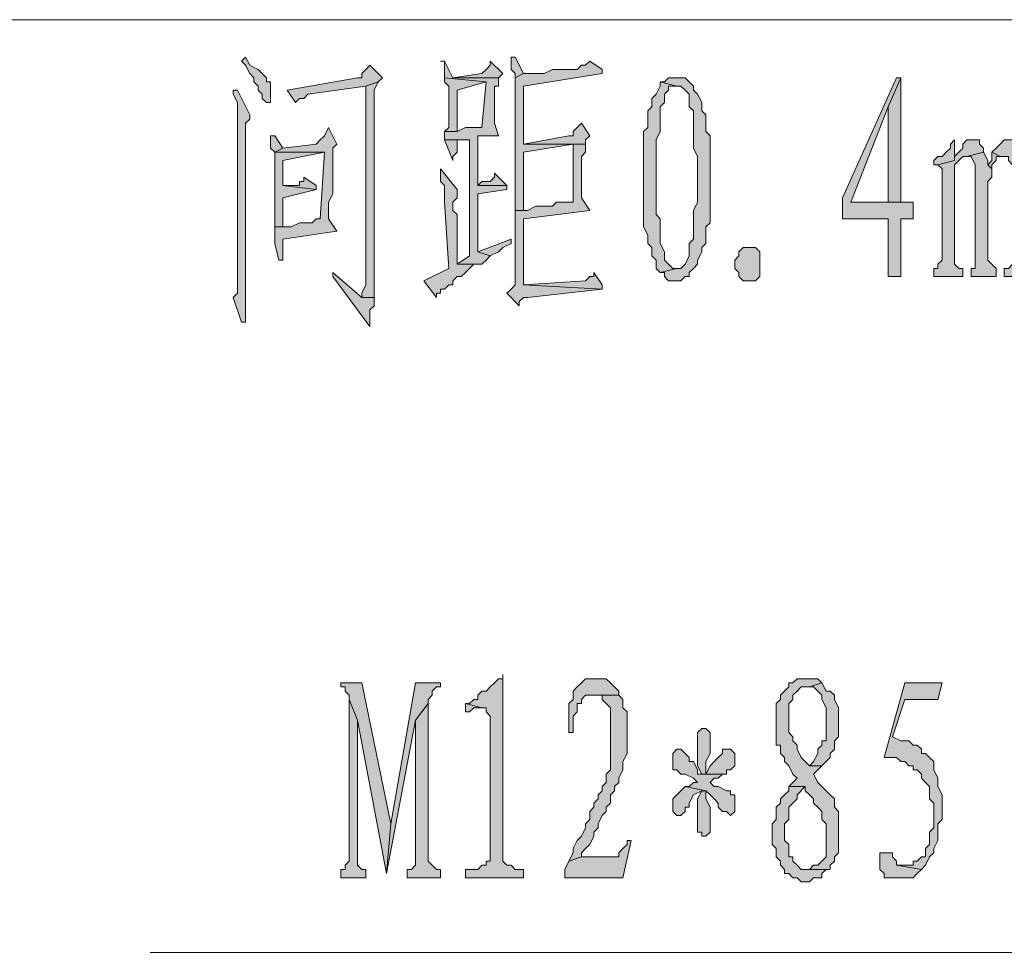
# Model space of a CAD drawing. Extents: x 566443 to 590371, y 3845226 to 3876576.
# Tile 142 of 221: x 586590 to 586600, y 3853952 to 3853962. Entities that reach past the tile are written whole.
import ezdxf

# ---------------------------------------------------------------- set-up
doc = ezdxf.new("R2010")
doc.units = 0
doc.layers.add('C00-00-00', color=7, linetype='CONTINUOUS')

msp = doc.modelspace()

# ---------------------------------------------------------------- hatches: boundary and pattern name
at = {"layer": 'C00-00-00'}
h = msp.add_hatch(color=256, dxfattribs=at)
h.dxf.hatch_style = 2
h.paths.add_polyline_path([(586592.132, 3853961.395), (586592.09, 3853961.353), (586592.132, 3853961.311), (586592.175, 3853961.226), (586592.217, 3853961.184), (586592.217, 3853961.141), (586592.259, 3853961.099), (586592.259, 3853961.057), (586592.302, 3853961.014), (586592.302, 3853960.972), (586592.344, 3853960.93), (586592.386, 3853960.93), (586592.386, 3853960.972), (586592.386, 3853961.141), (586592.344, 3853961.141), (586592.344, 3853961.184), (586592.302, 3853961.226), (586592.259, 3853961.268), (586592.175, 3853961.311)])
h = msp.add_hatch(color=256, dxfattribs=at)
h.dxf.hatch_style = 2
h.paths.add_polyline_path([(586594.884, 3853961.395), (586594.842, 3853961.395), (586594.842, 3853961.353), (586594.842, 3853961.268), (586594.884, 3853961.226), (586594.884, 3853961.184), (586594.969, 3853961.226)])
h = msp.add_hatch(color=256, dxfattribs=at)
h.dxf.hatch_style = 2
h.paths.add_polyline_path([(586593.402, 3853961.311), (586593.36, 3853961.268), (586593.318, 3853961.226), (586593.318, 3853961.184), (586593.275, 3853961.184), (586592.556, 3853961.057), (586592.64, 3853960.93), (586592.683, 3853960.972), (586592.725, 3853960.972), (586592.767, 3853961.014), (586593.36, 3853961.099), (586593.487, 3853961.141), (586593.529, 3853961.184)])
h = msp.add_hatch(color=256, dxfattribs=at)
h.dxf.hatch_style = 2
h.paths.add_polyline_path([(586594.164, 3853961.353), (586594.122, 3853961.353), (586594.164, 3853961.353), (586594.164, 3853961.184), (586594.588, 3853961.141), (586594.545, 3853960.676), (586594.376, 3853960.676), (586594.291, 3853960.633), (586594.164, 3853960.633), (586594.164, 3853960.549), (586594.418, 3853960.549), (586594.418, 3853959.363), (586594.291, 3853959.279), (586594.545, 3853959.279), (586594.588, 3853959.321), (586594.63, 3853959.363), (586594.503, 3853959.406), (586594.503, 3853959.998), (586594.799, 3853960.041), (586594.799, 3853960.083), (586594.503, 3853960.083), (586594.503, 3853960.591), (586594.715, 3853960.591), (586594.672, 3853960.718), (586594.672, 3853961.099), (586594.715, 3853961.099), (586594.715, 3853961.184), (586594.249, 3853961.184)])
h = msp.add_hatch(color=256, dxfattribs=at)
h.dxf.hatch_style = 2
h.paths.add_polyline_path([(586594.63, 3853961.353), (586594.63, 3853961.311), (586594.588, 3853961.268), (586594.545, 3853961.226), (586594.249, 3853961.184), (586594.715, 3853961.184), (586594.757, 3853961.226)])
h = msp.add_hatch(color=256, dxfattribs=at)
h.dxf.hatch_style = 2
h.paths.add_polyline_path([(586595.646, 3853961.353), (586595.604, 3853961.311), (586595.561, 3853961.311), (586595.519, 3853961.268), (586595.265, 3853961.268), (586595.18, 3853961.226), (586594.969, 3853961.226), (586594.884, 3853961.184), (586594.884, 3853961.057), (586594.884, 3853959.829), (586594.969, 3853959.829), (586594.969, 3853960.422), (586595.477, 3853960.506), (586595.604, 3853960.506), (586594.969, 3853960.506), (586594.969, 3853961.099), (586595.773, 3853961.226), (586595.773, 3853961.268)])
h = msp.add_hatch(color=256, dxfattribs=at)
h.dxf.hatch_style = 2
h.paths.add_polyline_path([(586593.487, 3853961.141), (586593.36, 3853961.099), (586593.36, 3853959.067), (586593.318, 3853958.982), (586593.318, 3853958.94), (586593.445, 3853958.94), (586593.445, 3853960.506), (586593.445, 3853960.549), (586593.445, 3853961.057)])
h = msp.add_hatch(color=256, dxfattribs=at)
h.dxf.hatch_style = 2
h.paths.add_polyline_path([(586594.164, 3853961.184), (586594.164, 3853961.141), (586594.207, 3853961.099), (586594.207, 3853960.676), (586594.164, 3853960.633), (586594.291, 3853960.633), (586594.291, 3853960.676), (586594.291, 3853961.057), (586594.588, 3853961.141)])
h = msp.add_hatch(color=256, dxfattribs=at)
h.dxf.hatch_style = 2
h.paths.add_polyline_path([(586596.366, 3853961.141), (586596.366, 3853961.099), (586596.323, 3853961.014), (586596.281, 3853960.972), (586596.281, 3853960.887), (586596.239, 3853960.845), (586596.239, 3853960.676), (586596.196, 3853960.633), (586596.196, 3853959.66), (586596.239, 3853959.575), (586596.239, 3853959.49), (586596.281, 3853959.448), (586596.281, 3853959.363), (586596.323, 3853959.321), (586596.323, 3853959.236), (586596.366, 3853959.194), (586596.535, 3853959.236), (586596.493, 3853959.236), (586596.45, 3853959.279), (586596.408, 3853959.321), (586596.408, 3853959.406), (586596.366, 3853959.49), (586596.366, 3853959.744), (586596.323, 3853959.787), (586596.323, 3853960.549), (586596.366, 3853960.633), (586596.366, 3853960.887), (586596.408, 3853960.93), (586596.408, 3853961.014), (586596.45, 3853961.057), (586596.45, 3853961.099), (586596.493, 3853961.099), (586596.535, 3853961.099)])
h = msp.add_hatch(color=256, dxfattribs=at)
h.dxf.hatch_style = 2
h.paths.add_polyline_path([(586596.535, 3853961.184), (586596.45, 3853961.184), (586596.408, 3853961.141), (586596.366, 3853961.141), (586596.535, 3853961.099), (586596.577, 3853961.099), (586596.62, 3853961.057), (586596.662, 3853961.014), (586596.662, 3853960.887), (586596.704, 3853960.845), (586596.704, 3853960.464), (586596.747, 3853960.379), (586596.747, 3853960.168), (586596.747, 3853960.125), (586596.747, 3853959.914), (586596.704, 3853959.829), (586596.704, 3853959.533), (586596.662, 3853959.49), (586596.662, 3853959.363), (586596.62, 3853959.279), (586596.577, 3853959.236), (586596.535, 3853959.236), (586596.366, 3853959.194), (586596.408, 3853959.194), (586596.408, 3853959.152), (586596.45, 3853959.109), (586596.577, 3853959.109), (586596.62, 3853959.152), (586596.662, 3853959.152), (586596.662, 3853959.194), (586596.704, 3853959.236), (586596.747, 3853959.279), (586596.747, 3853959.321), (586596.789, 3853959.406), (586596.789, 3853959.448), (586596.831, 3853959.49), (586596.831, 3853959.66), (586596.874, 3853959.702), (586596.874, 3853960.591), (586596.831, 3853960.633), (586596.831, 3853960.803), (586596.789, 3853960.845), (586596.789, 3853960.93), (586596.747, 3853961.014), (586596.704, 3853961.057), (586596.704, 3853961.099), (586596.662, 3853961.141), (586596.62, 3853961.184)])
h = msp.add_hatch(color=256, dxfattribs=at)
h.dxf.hatch_style = 2
h.paths.add_polyline_path([(586598.821, 3853961.184), (586598.779, 3853961.184), (586598.228, 3853959.956), (586598.228, 3853959.744), (586598.694, 3853959.744), (586598.694, 3853959.152), (586598.821, 3853959.152), (586598.821, 3853959.744), (586598.948, 3853959.744), (586598.948, 3853959.914), (586598.821, 3853959.914), (586598.313, 3853959.914), (586598.694, 3853960.887)])
h = msp.add_hatch(color=256, dxfattribs=at)
h.dxf.hatch_style = 2
h.paths.add_polyline_path([(586598.821, 3853961.184), (586598.694, 3853960.887), (586598.694, 3853959.914), (586598.313, 3853959.914), (586598.821, 3853959.914)])
h = msp.add_hatch(color=256, dxfattribs=at)
h.dxf.hatch_style = 2
h.paths.add_polyline_path([(586592.048, 3853961.057), (586592.005, 3853961.057), (586592.005, 3853961.014), (586592.048, 3853960.93), (586592.048, 3853959.533), (586592.048, 3853959.448), (586592.048, 3853958.982), (586592.005, 3853958.94), (586592.09, 3853958.686), (586592.132, 3853958.686), (586592.132, 3853958.728), (586592.132, 3853960.718), (586592.175, 3853960.76), (586592.175, 3853960.803)])
h = msp.add_hatch(color=256, dxfattribs=at)
h.dxf.hatch_style = 2
h.paths.add_polyline_path([(586595.561, 3853960.718), (586595.519, 3853960.676), (586595.477, 3853960.633), (586595.477, 3853960.591), (586595.434, 3853960.591), (586594.969, 3853960.506), (586595.604, 3853960.506), (586595.604, 3853960.549), (586595.646, 3853960.591)])
h = msp.add_hatch(color=256, dxfattribs=at)
h.dxf.hatch_style = 2
h.paths.add_polyline_path([(586592.429, 3853960.591), (586592.386, 3853960.591), (586592.386, 3853960.549), (586592.386, 3853960.464), (586592.429, 3853960.422), (586592.513, 3853960.464)])
h = msp.add_hatch(color=256, dxfattribs=at)
h.dxf.hatch_style = 2
h.paths.add_polyline_path([(586592.979, 3853960.676), (586592.937, 3853960.591), (586592.894, 3853960.549), (586592.852, 3853960.506), (586592.513, 3853960.464), (586592.429, 3853960.422), (586592.937, 3853960.422), (586592.894, 3853959.744), (586592.852, 3853959.744), (586592.81, 3853959.702), (586592.683, 3853959.702), (586592.598, 3853959.66), (586592.429, 3853959.66), (586592.429, 3853959.617), (586592.429, 3853959.49), (586592.471, 3853959.321), (586592.513, 3853959.321), (586592.513, 3853959.533), (586593.064, 3853959.617), (586592.979, 3853959.744), (586592.979, 3853959.914), (586593.021, 3853959.998), (586593.021, 3853960.464), (586593.064, 3853960.506)])
h = msp.add_hatch(color=256, dxfattribs=at)
h.dxf.hatch_style = 2
h.paths.add_polyline_path([(586594.164, 3853960.549), (586594.249, 3853960.337), (586594.249, 3853960.379), (586594.291, 3853960.422), (586594.291, 3853960.549), (586594.418, 3853960.549)])
h = msp.add_hatch(color=256, dxfattribs=at)
h.dxf.hatch_style = 2
h.paths.add_polyline_path([(586595.604, 3853960.506), (586595.477, 3853960.506), (586595.477, 3853959.914), (586595.307, 3853959.914), (586595.265, 3853959.871), (586595.096, 3853959.871), (586595.011, 3853959.829), (586594.884, 3853959.829), (586594.884, 3853959.744), (586594.884, 3853959.236), (586594.884, 3853959.194), (586594.884, 3853959.067), (586594.842, 3853959.025), (586594.799, 3853958.982), (586594.926, 3853958.855), (586594.926, 3853958.898), (586594.969, 3853958.94), (586595.011, 3853958.94), (586595.773, 3853959.025), (586594.969, 3853959.067), (586594.969, 3853959.744), (586595.646, 3853959.829), (586595.561, 3853959.956), (586595.561, 3853960.379), (586595.604, 3853960.422)])
h = msp.add_hatch(color=256, dxfattribs=at)
h.dxf.hatch_style = 2
h.paths.add_polyline_path([(586599.371, 3853960.549), (586599.329, 3853960.506), (586599.329, 3853960.464), (586599.287, 3853960.422), (586599.244, 3853960.379), (586599.202, 3853960.379), (586599.16, 3853960.337), (586599.16, 3853960.295), (586599.202, 3853960.295), (586599.371, 3853960.337)])
h = msp.add_hatch(color=256, dxfattribs=at)
h.dxf.hatch_style = 2
h.paths.add_polyline_path([(586599.583, 3853960.549), (586599.498, 3853960.549), (586599.456, 3853960.506), (586599.456, 3853960.464), (586599.414, 3853960.422), (586599.371, 3853960.379), (586599.371, 3853960.337), (586599.202, 3853960.295), (586599.244, 3853960.252), (586599.244, 3853959.321), (586599.202, 3853959.279), (586599.202, 3853959.236), (586599.16, 3853959.236), (586599.16, 3853959.152), (586599.456, 3853959.152), (586599.456, 3853959.236), (586599.414, 3853959.236), (586599.371, 3853959.279), (586599.371, 3853960.295), (586599.414, 3853960.337), (586599.456, 3853960.379), (586599.498, 3853960.379), (586599.668, 3853960.422), (586599.668, 3853960.464), (586599.625, 3853960.506), (586599.625, 3853960.549)])
h = msp.add_hatch(color=256, dxfattribs=at)
h.dxf.hatch_style = 2
h.paths.add_polyline_path([(586599.922, 3853960.549), (586599.879, 3853960.549), (586599.837, 3853960.506), (586599.795, 3853960.464), (586599.752, 3853960.422), (586599.837, 3853960.379), (586599.922, 3853960.379), (586599.922, 3853960.337), (586599.964, 3853960.295), (586599.964, 3853959.279), (586599.922, 3853959.236), (586599.879, 3853959.236), (586599.879, 3853959.152), (586600.176, 3853959.152), (586600.176, 3853959.236), (586600.133, 3853959.236), (586600.091, 3853959.279), (586600.091, 3853959.321), (586600.091, 3853960.379), (586600.049, 3853960.422), (586600.049, 3853960.464), (586600.006, 3853960.506), (586599.964, 3853960.549)])
h = msp.add_hatch(color=256, dxfattribs=at)
h.dxf.hatch_style = 2
h.paths.add_polyline_path([(586592.429, 3853960.422), (586592.429, 3853959.66), (586592.513, 3853959.66), (586592.513, 3853959.956), (586592.852, 3853960.041), (586592.513, 3853960.083), (586592.513, 3853960.168), (586592.513, 3853960.252), (586592.513, 3853960.337), (586592.937, 3853960.422)])
h = msp.add_hatch(color=256, dxfattribs=at)
h.dxf.hatch_style = 2
h.paths.add_polyline_path([(586599.668, 3853960.422), (586599.498, 3853960.379), (586599.541, 3853960.379), (586599.583, 3853960.295), (586599.583, 3853959.236), (586599.541, 3853959.236), (586599.541, 3853959.152), (586599.795, 3853959.152), (586599.795, 3853959.236), (586599.752, 3853959.279), (586599.71, 3853959.321), (586599.71, 3853960.125), (586599.752, 3853960.168), (586599.752, 3853960.252), (586599.71, 3853960.295), (586599.71, 3853960.337)])
h = msp.add_hatch(color=256, dxfattribs=at)
h.dxf.hatch_style = 2
h.paths.add_polyline_path([(586599.752, 3853960.422), (586599.752, 3853960.337), (586599.71, 3853960.295), (586599.752, 3853960.252), (586599.752, 3853960.295), (586599.795, 3853960.337), (586599.795, 3853960.379), (586599.837, 3853960.379)])
h = msp.add_hatch(color=256, dxfattribs=at)
h.dxf.hatch_style = 2
h.paths.add_polyline_path([(586594.122, 3853960.252), (586594.122, 3853960.125), (586594.164, 3853960.083), (586594.164, 3853959.914), (586594.207, 3853959.236), (586593.953, 3853959.109), (586594.08, 3853958.94), (586594.08, 3853958.982), (586594.122, 3853958.982), (586594.122, 3853959.025), (586594.164, 3853959.025), (586594.207, 3853959.067), (586594.249, 3853959.067), (586594.249, 3853959.109), (586594.291, 3853959.152), (586594.334, 3853959.152), (586594.376, 3853959.194), (586594.418, 3853959.236), (586594.461, 3853959.279), (586594.291, 3853959.279), (586594.291, 3853959.787), (586594.249, 3853959.829), (586594.249, 3853959.914), (586594.291, 3853959.956), (586594.291, 3853960.041)])
h = msp.add_hatch(color=256, dxfattribs=at)
h.dxf.hatch_style = 2
h.paths.add_polyline_path([(586594.672, 3853960.21), (586594.672, 3853960.168), (586594.63, 3853960.125), (586594.545, 3853960.125), (586594.503, 3853960.083), (586594.799, 3853960.083)])
h = msp.add_hatch(color=256, dxfattribs=at)
h.dxf.hatch_style = 2
h.paths.add_polyline_path([(586592.725, 3853960.168), (586592.725, 3853960.125), (586592.683, 3853960.125), (586592.683, 3853960.083), (586592.64, 3853960.083), (586592.513, 3853960.083), (586592.852, 3853960.041), (586592.852, 3853960.083)])
h = msp.add_hatch(color=256, dxfattribs=at)
h.dxf.hatch_style = 2
h.paths.add_polyline_path([(586594.842, 3853959.533), (586594.503, 3853959.406), (586594.63, 3853959.363), (586594.715, 3853959.406), (586594.757, 3853959.448), (586594.842, 3853959.49)])
h = msp.add_hatch(color=256, dxfattribs=at)
h.dxf.hatch_style = 2
h.paths.add_polyline_path([(586597.339, 3853959.109), (586597.212, 3853959.109), (586597.17, 3853959.152), (586597.17, 3853959.194), (586597.128, 3853959.236), (586597.128, 3853959.321), (586597.17, 3853959.363), (586597.17, 3853959.406), (586597.212, 3853959.448), (586597.339, 3853959.448), (586597.382, 3853959.406), (586597.382, 3853959.152)])
h = msp.add_hatch(color=256, dxfattribs=at)
h.dxf.hatch_style = 2
h.paths.add_polyline_path([(586593.021, 3853959.194), (586593.021, 3853959.152), (586593.402, 3853958.644), (586593.402, 3853958.813), (586593.445, 3853958.855), (586593.445, 3853958.94), (586593.318, 3853958.94)])
h = msp.add_hatch(color=256, dxfattribs=at)
h.dxf.hatch_style = 2
h.paths.add_polyline_path([(586595.688, 3853959.194), (586595.688, 3853959.152), (586595.646, 3853959.152), (586595.604, 3853959.109), (586594.969, 3853959.067), (586595.773, 3853959.025), (586595.773, 3853959.067)])
h = msp.add_hatch(color=256, dxfattribs=at)
h.dxf.hatch_style = 2
h.paths.add_polyline_path([(586594.757, 3853955.088), (586594.757, 3853955.045), (586594.715, 3853955.045), (586594.672, 3853955.003), (586594.63, 3853954.961), (586594.588, 3853954.918), (586594.545, 3853954.918), (586594.503, 3853954.876), (586594.503, 3853954.834), (586594.461, 3853954.834), (586594.418, 3853954.791), (586594.376, 3853954.791), (586594.545, 3853954.749), (586594.588, 3853954.749), (586594.588, 3853954.707), (586594.63, 3853954.664), (586594.63, 3853953.183), (586594.588, 3853953.183), (586594.588, 3853953.14), (586594.545, 3853953.14), (586594.503, 3853953.098), (586594.376, 3853953.098), (586594.376, 3853953.013), (586594.969, 3853953.013), (586594.969, 3853953.098), (586594.884, 3853953.098), (586594.842, 3853953.14), (586594.799, 3853953.14), (586594.757, 3853953.183)])
h = msp.add_hatch(color=256, dxfattribs=at)
h.dxf.hatch_style = 2
h.paths.add_polyline_path([(586593.318, 3853955.003), (586593.106, 3853955.003), (586593.106, 3853954.961), (586593.148, 3853954.961), (586593.148, 3853954.918), (586593.191, 3853954.876), (586593.191, 3853954.834), (586593.275, 3853954.622), (586593.572, 3853953.056), (586593.614, 3853953.564)])
h = msp.add_hatch(color=256, dxfattribs=at)
h.dxf.hatch_style = 2
h.paths.add_polyline_path([(586594.122, 3853955.003), (586593.868, 3853955.003), (586593.614, 3853953.564), (586593.572, 3853953.056), (586593.868, 3853954.622), (586593.995, 3853954.791), (586593.995, 3853954.834), (586594.037, 3853954.876), (586594.037, 3853954.918), (586594.08, 3853954.961), (586594.122, 3853954.961)])
h = msp.add_hatch(color=256, dxfattribs=at)
h.dxf.hatch_style = 2
h.paths.add_polyline_path([(586595.731, 3853955.045), (586595.604, 3853955.045), (586595.561, 3853955.003), (586595.519, 3853954.961), (586595.477, 3853954.918), (586595.477, 3853954.834), (586595.434, 3853954.791), (586595.434, 3853954.495), (586595.477, 3853954.495), (586595.477, 3853954.664), (586595.519, 3853954.707), (586595.519, 3853954.791), (586595.561, 3853954.791), (586595.561, 3853954.834), (586595.604, 3853954.876), (586595.646, 3853954.876), (586595.688, 3853954.876), (586595.942, 3853954.876), (586595.942, 3853954.918), (586595.9, 3853954.961), (586595.858, 3853955.003), (586595.815, 3853955.045)])
h = msp.add_hatch(color=256, dxfattribs=at)
h.dxf.hatch_style = 2
h.paths.add_polyline_path([(586597.89, 3853955.045), (586597.763, 3853955.045), (586597.72, 3853955.003), (586597.678, 3853955.003), (586597.678, 3853954.961), (586597.636, 3853954.918), (586597.593, 3853954.876), (586597.593, 3853954.834), (586597.551, 3853954.791), (586597.551, 3853954.368), (586597.593, 3853954.368), (586597.593, 3853954.283), (586597.636, 3853954.241), (586597.636, 3853954.199), (586597.678, 3853954.156), (586597.72, 3853954.072), (586597.763, 3853954.029), (586597.72, 3853953.987), (586597.678, 3853953.945), (586597.847, 3853953.945), (586597.847, 3853953.902), (586597.89, 3853953.86), (586597.932, 3853953.818), (586597.932, 3853953.775), (586597.974, 3853953.733), (586598.017, 3853953.691), (586598.017, 3853953.606), (586598.059, 3853953.564), (586598.059, 3853953.225), (586598.017, 3853953.183), (586597.974, 3853953.14), (586597.932, 3853953.14), (586597.89, 3853953.098), (586597.847, 3853953.098), (586598.059, 3853953.098), (586598.101, 3853953.098), (586598.101, 3853953.14), (586598.144, 3853953.183), (586598.144, 3853953.225), (586598.186, 3853953.267), (586598.186, 3853953.691), (586598.144, 3853953.733), (586598.144, 3853953.818), (586598.101, 3853953.86), (586598.059, 3853953.902), (586598.017, 3853953.945), (586597.974, 3853953.987), (586597.932, 3853954.072), (586597.974, 3853954.114), (586598.017, 3853954.156), (586597.89, 3853954.156), (586597.847, 3853954.199), (586597.805, 3853954.241), (586597.763, 3853954.326), (586597.763, 3853954.368), (586597.72, 3853954.41), (586597.72, 3853954.453), (586597.678, 3853954.495), (586597.678, 3853954.791), (586597.72, 3853954.834), (586597.72, 3853954.876), (586597.763, 3853954.918), (586597.805, 3853954.961), (586597.89, 3853954.961), (586598.017, 3853955.003), (586597.974, 3853955.045)])
h = msp.add_hatch(color=256, dxfattribs=at)
h.dxf.hatch_style = 2
h.paths.add_polyline_path([(586598.017, 3853955.003), (586597.89, 3853954.961), (586597.932, 3853954.961), (586597.974, 3853954.918), (586598.017, 3853954.876), (586598.017, 3853954.834), (586598.059, 3853954.749), (586598.059, 3853954.41), (586598.017, 3853954.41), (586598.017, 3853954.368), (586597.974, 3853954.326), (586597.974, 3853954.283), (586597.932, 3853954.199), (586597.89, 3853954.156), (586598.017, 3853954.156), (586598.059, 3853954.199), (586598.101, 3853954.241), (586598.101, 3853954.283), (586598.144, 3853954.326), (586598.144, 3853954.368), (586598.144, 3853954.41), (586598.186, 3853954.453), (586598.186, 3853954.749), (586598.144, 3853954.834), (586598.144, 3853954.876), (586598.101, 3853954.918), (586598.059, 3853954.918)])
h = msp.add_hatch(color=256, dxfattribs=at)
h.dxf.hatch_style = 2
h.paths.add_polyline_path([(586599.244, 3853955.003), (586598.863, 3853955.003), (586598.652, 3853954.241), (586598.779, 3853954.241), (586598.821, 3853954.199), (586598.863, 3853954.199), (586598.906, 3853954.156), (586598.948, 3853954.156), (586598.948, 3853954.114), (586598.99, 3853954.114), (586599.033, 3853954.072), (586599.033, 3853954.029), (586599.075, 3853953.987), (586599.117, 3853953.945), (586599.117, 3853953.818), (586599.16, 3853953.775), (586599.16, 3853953.521), (586599.117, 3853953.479), (586599.117, 3853953.394), (586599.117, 3853953.352), (586599.075, 3853953.31), (586599.075, 3853953.225), (586599.033, 3853953.225), (586598.99, 3853953.183), (586598.948, 3853953.183), (586598.948, 3853953.14), (586598.779, 3853953.14), (586599.033, 3853953.098), (586599.075, 3853953.14), (586599.117, 3853953.225), (586599.16, 3853953.267), (586599.16, 3853953.31), (586599.202, 3853953.394), (586599.202, 3853953.564), (586599.244, 3853953.606), (586599.244, 3853953.86), (586599.202, 3853953.945), (586599.202, 3853954.029), (586599.16, 3853954.114), (586599.16, 3853954.199), (586599.117, 3853954.241), (586599.075, 3853954.283), (586599.033, 3853954.283), (586599.033, 3853954.326), (586598.99, 3853954.368), (586598.948, 3853954.368), (586598.906, 3853954.41), (586598.821, 3853954.41), (586598.736, 3853954.453), (586598.863, 3853954.834), (586599.202, 3853954.834)])
h = msp.add_hatch(color=256, dxfattribs=at)
h.dxf.hatch_style = 2
h.paths.add_polyline_path([(586595.942, 3853954.876), (586595.688, 3853954.876), (586595.731, 3853954.876), (586595.773, 3853954.876), (586595.773, 3853954.834), (586595.815, 3853954.791), (586595.858, 3853954.749), (586595.858, 3853954.114), (586595.815, 3853954.072), (586595.815, 3853953.987), (586595.773, 3853953.945), (586595.773, 3853953.902), (586595.731, 3853953.86), (586595.731, 3853953.818), (586595.688, 3853953.775), (586595.688, 3853953.733), (586595.646, 3853953.691), (586595.646, 3853953.606), (586595.604, 3853953.564), (586595.604, 3853953.521), (586595.561, 3853953.437), (586595.519, 3853953.394), (586595.477, 3853953.31), (586595.477, 3853953.267), (586595.434, 3853953.183), (586595.561, 3853953.225), (586595.561, 3853953.267), (586595.604, 3853953.31), (586595.646, 3853953.352), (586595.688, 3853953.437), (586595.688, 3853953.479), (586595.731, 3853953.521), (586595.731, 3853953.564), (586595.773, 3853953.648), (586595.815, 3853953.691), (586595.815, 3853953.733), (586595.858, 3853953.775), (586595.858, 3853953.86), (586595.9, 3853953.902), (586595.9, 3853953.945), (586595.942, 3853953.987), (586595.942, 3853954.029), (586595.985, 3853954.114), (586595.985, 3853954.199), (586596.027, 3853954.283), (586596.027, 3853954.707), (586595.985, 3853954.749), (586595.985, 3853954.834)])
h = msp.add_hatch(color=256, dxfattribs=at)
h.dxf.hatch_style = 2
h.paths.add_polyline_path([(586593.191, 3853954.834), (586593.191, 3853953.183), (586593.148, 3853953.14), (586593.148, 3853953.098), (586593.106, 3853953.098), (586593.106, 3853953.013), (586593.36, 3853953.013), (586593.36, 3853953.098), (586593.318, 3853953.098), (586593.275, 3853953.14), (586593.275, 3853954.622)])
h = msp.add_hatch(color=256, dxfattribs=at)
h.dxf.hatch_style = 2
h.paths.add_polyline_path([(586593.995, 3853954.791), (586593.868, 3853954.622), (586593.868, 3853953.14), (586593.826, 3853953.098), (586593.783, 3853953.098), (586593.783, 3853953.013), (586594.122, 3853953.013), (586594.122, 3853953.098), (586594.08, 3853953.098), (586594.037, 3853953.14), (586593.995, 3853953.183)])
h = msp.add_hatch(color=256, dxfattribs=at)
h.dxf.hatch_style = 2
h.paths.add_polyline_path([(586594.376, 3853954.791), (586594.376, 3853954.707), (586594.418, 3853954.707), (586594.461, 3853954.749), (586594.545, 3853954.749)])
h = msp.add_hatch(color=256, dxfattribs=at)
h.dxf.hatch_style = 2
h.paths.add_polyline_path([(586596.789, 3853954.537), (586596.747, 3853954.495), (586596.747, 3853954.156), (586596.789, 3853954.072), (586596.831, 3853954.072), (586596.831, 3853954.156), (586596.831, 3853954.199), (586596.874, 3853954.283), (586596.874, 3853954.495), (586596.831, 3853954.537)])
h = msp.add_hatch(color=256, dxfattribs=at)
h.dxf.hatch_style = 2
h.paths.add_polyline_path([(586596.535, 3853954.326), (586596.493, 3853954.283), (586596.493, 3853954.114), (586596.535, 3853954.114), (586596.577, 3853954.072), (586596.62, 3853954.072), (586596.704, 3853954.029), (586596.747, 3853953.987), (586596.704, 3853953.987), (586596.662, 3853953.945), (586596.62, 3853953.945), (586596.831, 3853953.902), (586596.874, 3853953.86), (586596.916, 3853953.818), (586596.958, 3853953.775), (586596.958, 3853953.733), (586597.001, 3853953.691), (586597.043, 3853953.691), (586597.085, 3853953.648), (586597.128, 3853953.691), (586597.128, 3853953.86), (586597.085, 3853953.86), (586597.085, 3853953.902), (586597.043, 3853953.902), (586596.958, 3853953.945), (586596.916, 3853953.945), (586596.874, 3853953.987), (586596.916, 3853954.029), (586596.958, 3853954.029), (586597.001, 3853954.072), (586596.747, 3853954.072), (586596.747, 3853954.114), (586596.704, 3853954.199), (586596.662, 3853954.199), (586596.662, 3853954.241), (586596.62, 3853954.283), (586596.577, 3853954.326)])
h = msp.add_hatch(color=256, dxfattribs=at)
h.dxf.hatch_style = 2
h.paths.add_polyline_path([(586597.085, 3853954.326), (586597.001, 3853954.326), (586597.001, 3853954.283), (586596.958, 3853954.241), (586596.916, 3853954.199), (586596.874, 3853954.156), (586596.831, 3853954.072), (586596.789, 3853954.072), (586597.001, 3853954.072), (586597.043, 3853954.072), (586597.043, 3853954.114), (586597.085, 3853954.114), (586597.128, 3853954.156), (586597.128, 3853954.283)])
h = msp.add_hatch(color=256, dxfattribs=at)
h.dxf.hatch_style = 2
h.paths.add_polyline_path([(586596.62, 3853953.945), (586596.577, 3853953.902), (586596.535, 3853953.86), (586596.493, 3853953.818), (586596.493, 3853953.691), (586596.535, 3853953.648), (586596.577, 3853953.648), (586596.62, 3853953.691), (586596.62, 3853953.733), (586596.662, 3853953.733), (586596.662, 3853953.775), (586596.704, 3853953.86), (586596.789, 3853953.902), (586596.831, 3853953.902)])
h = msp.add_hatch(color=256, dxfattribs=at)
h.dxf.hatch_style = 2
h.paths.add_polyline_path([(586596.831, 3853953.902), (586596.789, 3853953.902), (586596.747, 3853953.818), (586596.747, 3853953.479), (586596.789, 3853953.479), (586596.789, 3853953.437), (586596.831, 3853953.437), (586596.874, 3853953.479), (586596.874, 3853953.733), (586596.831, 3853953.818)])
h = msp.add_hatch(color=256, dxfattribs=at)
h.dxf.hatch_style = 2
h.paths.add_polyline_path([(586597.678, 3853953.945), (586597.678, 3853953.902), (586597.636, 3853953.86), (586597.593, 3853953.818), (586597.593, 3853953.775), (586597.551, 3853953.733), (586597.551, 3853953.606), (586597.509, 3853953.564), (586597.509, 3853953.352), (586597.551, 3853953.31), (586597.551, 3853953.225), (586597.593, 3853953.183), (586597.593, 3853953.14), (586597.636, 3853953.098), (586597.636, 3853953.056), (586597.678, 3853953.056), (586597.72, 3853953.013), (586597.763, 3853953.013), (586597.805, 3853952.971), (586597.89, 3853952.971), (586597.932, 3853953.013), (586598.017, 3853953.013), (586598.017, 3853953.056), (586598.059, 3853953.098), (586597.805, 3853953.098), (586597.763, 3853953.14), (586597.72, 3853953.183), (586597.72, 3853953.225), (586597.678, 3853953.225), (586597.678, 3853953.352), (586597.636, 3853953.394), (586597.636, 3853953.564), (586597.678, 3853953.606), (586597.678, 3853953.733), (586597.72, 3853953.775), (586597.763, 3853953.818), (586597.763, 3853953.86), (586597.847, 3853953.945)])
h = msp.add_hatch(color=256, dxfattribs=at)
h.dxf.hatch_style = 2
h.paths.add_polyline_path([(586596.069, 3853953.394), (586596.027, 3853953.394), (586596.027, 3853953.352), (586595.985, 3853953.31), (586595.942, 3853953.267), (586595.942, 3853953.225), (586595.9, 3853953.225), (586595.561, 3853953.225), (586595.434, 3853953.183), (586595.392, 3853953.098), (586595.392, 3853953.013), (586595.985, 3853953.013)])
h = msp.add_hatch(color=256, dxfattribs=at)
h.dxf.hatch_style = 2
h.paths.add_polyline_path([(586598.694, 3853953.267), (586598.609, 3853953.267), (586598.609, 3853953.225), (586598.609, 3853953.098), (586598.652, 3853953.056), (586598.652, 3853953.013), (586598.694, 3853953.013), (586598.948, 3853953.013), (586598.99, 3853953.056), (586599.033, 3853953.098), (586598.779, 3853953.14), (586598.779, 3853953.183), (586598.736, 3853953.225), (586598.736, 3853953.267)])

# ---------------------------------------------------------------- linework, layer by layer
at = {"layer": 'C00-00-00', "lineweight": 9}
msp.add_lwpolyline([(586582.861, 3853961.776), (586630.952, 3853961.776)], dxfattribs=at)
at = {"layer": 'C00-00-00', "lineweight": 0}
for points in [[(586592.132, 3853961.395), (586592.09, 3853961.353), (586592.132, 3853961.311), (586592.175, 3853961.226), (586592.217, 3853961.184), (586592.217, 3853961.141), (586592.259, 3853961.099), (586592.259, 3853961.057), (586592.302, 3853961.014), (586592.302, 3853960.972), (586592.344, 3853960.93), (586592.386, 3853960.93), (586592.386, 3853960.972), (586592.386, 3853961.141), (586592.344, 3853961.141), (586592.344, 3853961.184), (586592.302, 3853961.226), (586592.259, 3853961.268), (586592.175, 3853961.311)], [(586594.884, 3853961.395), (586594.842, 3853961.395), (586594.842, 3853961.353), (586594.842, 3853961.268), (586594.884, 3853961.226), (586594.884, 3853961.184), (586594.969, 3853961.226)], [(586593.402, 3853961.311), (586593.36, 3853961.268), (586593.318, 3853961.226), (586593.318, 3853961.184), (586593.275, 3853961.184), (586592.556, 3853961.057), (586592.64, 3853960.93), (586592.683, 3853960.972), (586592.725, 3853960.972), (586592.767, 3853961.014), (586593.36, 3853961.099), (586593.487, 3853961.141), (586593.529, 3853961.184)], [(586594.164, 3853961.353), (586594.122, 3853961.353), (586594.164, 3853961.353), (586594.164, 3853961.184), (586594.588, 3853961.141), (586594.545, 3853960.676), (586594.376, 3853960.676), (586594.291, 3853960.633), (586594.164, 3853960.633), (586594.164, 3853960.549), (586594.418, 3853960.549), (586594.418, 3853959.363), (586594.291, 3853959.279), (586594.545, 3853959.279), (586594.588, 3853959.321), (586594.63, 3853959.363), (586594.503, 3853959.406), (586594.503, 3853959.998), (586594.799, 3853960.041), (586594.799, 3853960.083), (586594.503, 3853960.083), (586594.503, 3853960.591), (586594.715, 3853960.591), (586594.672, 3853960.718), (586594.672, 3853961.099), (586594.715, 3853961.099), (586594.715, 3853961.184), (586594.249, 3853961.184)], [(586594.63, 3853961.353), (586594.63, 3853961.311), (586594.588, 3853961.268), (586594.545, 3853961.226), (586594.249, 3853961.184), (586594.715, 3853961.184), (586594.757, 3853961.226)], [(586595.646, 3853961.353), (586595.604, 3853961.311), (586595.561, 3853961.311), (586595.519, 3853961.268), (586595.265, 3853961.268), (586595.18, 3853961.226), (586594.969, 3853961.226), (586594.884, 3853961.184), (586594.884, 3853961.057), (586594.884, 3853959.829), (586594.969, 3853959.829), (586594.969, 3853960.422), (586595.477, 3853960.506), (586595.604, 3853960.506), (586594.969, 3853960.506), (586594.969, 3853961.099), (586595.773, 3853961.226), (586595.773, 3853961.268)], [(586593.487, 3853961.141), (586593.36, 3853961.099), (586593.36, 3853959.067), (586593.318, 3853958.982), (586593.318, 3853958.94), (586593.445, 3853958.94), (586593.445, 3853960.506), (586593.445, 3853960.549), (586593.445, 3853961.057)], [(586594.164, 3853961.184), (586594.164, 3853961.141), (586594.207, 3853961.099), (586594.207, 3853960.676), (586594.164, 3853960.633), (586594.291, 3853960.633), (586594.291, 3853960.676), (586594.291, 3853961.057), (586594.588, 3853961.141)], [(586596.366, 3853961.141), (586596.366, 3853961.099), (586596.323, 3853961.014), (586596.281, 3853960.972), (586596.281, 3853960.887), (586596.239, 3853960.845), (586596.239, 3853960.676), (586596.196, 3853960.633), (586596.196, 3853959.66), (586596.239, 3853959.575), (586596.239, 3853959.49), (586596.281, 3853959.448), (586596.281, 3853959.363), (586596.323, 3853959.321), (586596.323, 3853959.236), (586596.366, 3853959.194), (586596.535, 3853959.236), (586596.493, 3853959.236), (586596.45, 3853959.279), (586596.408, 3853959.321), (586596.408, 3853959.406), (586596.366, 3853959.49), (586596.366, 3853959.744), (586596.323, 3853959.787), (586596.323, 3853960.549), (586596.366, 3853960.633), (586596.366, 3853960.887), (586596.408, 3853960.93), (586596.408, 3853961.014), (586596.45, 3853961.057), (586596.45, 3853961.099), (586596.493, 3853961.099), (586596.535, 3853961.099)], [(586596.535, 3853961.184), (586596.45, 3853961.184), (586596.408, 3853961.141), (586596.366, 3853961.141), (586596.535, 3853961.099), (586596.577, 3853961.099), (586596.62, 3853961.057), (586596.662, 3853961.014), (586596.662, 3853960.887), (586596.704, 3853960.845), (586596.704, 3853960.464), (586596.747, 3853960.379), (586596.747, 3853960.168), (586596.747, 3853960.125), (586596.747, 3853959.914), (586596.704, 3853959.829), (586596.704, 3853959.533), (586596.662, 3853959.49), (586596.662, 3853959.363), (586596.62, 3853959.279), (586596.577, 3853959.236), (586596.535, 3853959.236), (586596.366, 3853959.194), (586596.408, 3853959.194), (586596.408, 3853959.152), (586596.45, 3853959.109), (586596.577, 3853959.109), (586596.62, 3853959.152), (586596.662, 3853959.152), (586596.662, 3853959.194), (586596.704, 3853959.236), (586596.747, 3853959.279), (586596.747, 3853959.321), (586596.789, 3853959.406), (586596.789, 3853959.448), (586596.831, 3853959.49), (586596.831, 3853959.66), (586596.874, 3853959.702), (586596.874, 3853960.591), (586596.831, 3853960.633), (586596.831, 3853960.803), (586596.789, 3853960.845), (586596.789, 3853960.93), (586596.747, 3853961.014), (586596.704, 3853961.057), (586596.704, 3853961.099), (586596.662, 3853961.141), (586596.62, 3853961.184)], [(586598.821, 3853961.184), (586598.779, 3853961.184), (586598.228, 3853959.956), (586598.228, 3853959.744), (586598.694, 3853959.744), (586598.694, 3853959.152), (586598.821, 3853959.152), (586598.821, 3853959.744), (586598.948, 3853959.744), (586598.948, 3853959.914), (586598.821, 3853959.914), (586598.313, 3853959.914), (586598.694, 3853960.887)], [(586598.821, 3853961.184), (586598.694, 3853960.887), (586598.694, 3853959.914), (586598.313, 3853959.914), (586598.821, 3853959.914)], [(586592.048, 3853961.057), (586592.005, 3853961.057), (586592.005, 3853961.014), (586592.048, 3853960.93), (586592.048, 3853959.533), (586592.048, 3853959.448), (586592.048, 3853958.982), (586592.005, 3853958.94), (586592.09, 3853958.686), (586592.132, 3853958.686), (586592.132, 3853958.728), (586592.132, 3853960.718), (586592.175, 3853960.76), (586592.175, 3853960.803)], [(586595.561, 3853960.718), (586595.519, 3853960.676), (586595.477, 3853960.633), (586595.477, 3853960.591), (586595.434, 3853960.591), (586594.969, 3853960.506), (586595.604, 3853960.506), (586595.604, 3853960.549), (586595.646, 3853960.591)], [(586592.429, 3853960.591), (586592.386, 3853960.591), (586592.386, 3853960.549), (586592.386, 3853960.464), (586592.429, 3853960.422), (586592.513, 3853960.464)], [(586592.979, 3853960.676), (586592.937, 3853960.591), (586592.894, 3853960.549), (586592.852, 3853960.506), (586592.513, 3853960.464), (586592.429, 3853960.422), (586592.937, 3853960.422), (586592.894, 3853959.744), (586592.852, 3853959.744), (586592.81, 3853959.702), (586592.683, 3853959.702), (586592.598, 3853959.66), (586592.429, 3853959.66), (586592.429, 3853959.617), (586592.429, 3853959.49), (586592.471, 3853959.321), (586592.513, 3853959.321), (586592.513, 3853959.533), (586593.064, 3853959.617), (586592.979, 3853959.744), (586592.979, 3853959.914), (586593.021, 3853959.998), (586593.021, 3853960.464), (586593.064, 3853960.506)], [(586594.164, 3853960.549), (586594.249, 3853960.337), (586594.249, 3853960.379), (586594.291, 3853960.422), (586594.291, 3853960.549), (586594.418, 3853960.549)], [(586595.604, 3853960.506), (586595.477, 3853960.506), (586595.477, 3853959.914), (586595.307, 3853959.914), (586595.265, 3853959.871), (586595.096, 3853959.871), (586595.011, 3853959.829), (586594.884, 3853959.829), (586594.884, 3853959.744), (586594.884, 3853959.236), (586594.884, 3853959.194), (586594.884, 3853959.067), (586594.842, 3853959.025), (586594.799, 3853958.982), (586594.926, 3853958.855), (586594.926, 3853958.898), (586594.969, 3853958.94), (586595.011, 3853958.94), (586595.773, 3853959.025), (586594.969, 3853959.067), (586594.969, 3853959.744), (586595.646, 3853959.829), (586595.561, 3853959.956), (586595.561, 3853960.379), (586595.604, 3853960.422)], [(586599.371, 3853960.549), (586599.329, 3853960.506), (586599.329, 3853960.464), (586599.287, 3853960.422), (586599.244, 3853960.379), (586599.202, 3853960.379), (586599.16, 3853960.337), (586599.16, 3853960.295), (586599.202, 3853960.295), (586599.371, 3853960.337)], [(586599.583, 3853960.549), (586599.498, 3853960.549), (586599.456, 3853960.506), (586599.456, 3853960.464), (586599.414, 3853960.422), (586599.371, 3853960.379), (586599.371, 3853960.337), (586599.202, 3853960.295), (586599.244, 3853960.252), (586599.244, 3853959.321), (586599.202, 3853959.279), (586599.202, 3853959.236), (586599.16, 3853959.236), (586599.16, 3853959.152), (586599.456, 3853959.152), (586599.456, 3853959.236), (586599.414, 3853959.236), (586599.371, 3853959.279), (586599.371, 3853960.295), (586599.414, 3853960.337), (586599.456, 3853960.379), (586599.498, 3853960.379), (586599.668, 3853960.422), (586599.668, 3853960.464), (586599.625, 3853960.506), (586599.625, 3853960.549)], [(586599.922, 3853960.549), (586599.879, 3853960.549), (586599.837, 3853960.506), (586599.795, 3853960.464), (586599.752, 3853960.422), (586599.837, 3853960.379), (586599.922, 3853960.379), (586599.922, 3853960.337), (586599.964, 3853960.295), (586599.964, 3853959.279), (586599.922, 3853959.236), (586599.879, 3853959.236), (586599.879, 3853959.152), (586600.176, 3853959.152), (586600.176, 3853959.236), (586600.133, 3853959.236), (586600.091, 3853959.279), (586600.091, 3853959.321), (586600.091, 3853960.379), (586600.049, 3853960.422), (586600.049, 3853960.464), (586600.006, 3853960.506), (586599.964, 3853960.549)], [(586592.429, 3853960.422), (586592.429, 3853959.66), (586592.513, 3853959.66), (586592.513, 3853959.956), (586592.852, 3853960.041), (586592.513, 3853960.083), (586592.513, 3853960.168), (586592.513, 3853960.252), (586592.513, 3853960.337), (586592.937, 3853960.422)], [(586599.668, 3853960.422), (586599.498, 3853960.379), (586599.541, 3853960.379), (586599.583, 3853960.295), (586599.583, 3853959.236), (586599.541, 3853959.236), (586599.541, 3853959.152), (586599.795, 3853959.152), (586599.795, 3853959.236), (586599.752, 3853959.279), (586599.71, 3853959.321), (586599.71, 3853960.125), (586599.752, 3853960.168), (586599.752, 3853960.252), (586599.71, 3853960.295), (586599.71, 3853960.337)], [(586599.752, 3853960.422), (586599.752, 3853960.337), (586599.71, 3853960.295), (586599.752, 3853960.252), (586599.752, 3853960.295), (586599.795, 3853960.337), (586599.795, 3853960.379), (586599.837, 3853960.379)], [(586594.122, 3853960.252), (586594.122, 3853960.125), (586594.164, 3853960.083), (586594.164, 3853959.914), (586594.207, 3853959.236), (586593.953, 3853959.109), (586594.08, 3853958.94), (586594.08, 3853958.982), (586594.122, 3853958.982), (586594.122, 3853959.025), (586594.164, 3853959.025), (586594.207, 3853959.067), (586594.249, 3853959.067), (586594.249, 3853959.109), (586594.291, 3853959.152), (586594.334, 3853959.152), (586594.376, 3853959.194), (586594.418, 3853959.236), (586594.461, 3853959.279), (586594.291, 3853959.279), (586594.291, 3853959.787), (586594.249, 3853959.829), (586594.249, 3853959.914), (586594.291, 3853959.956), (586594.291, 3853960.041)], [(586594.672, 3853960.21), (586594.672, 3853960.168), (586594.63, 3853960.125), (586594.545, 3853960.125), (586594.503, 3853960.083), (586594.799, 3853960.083)], [(586592.725, 3853960.168), (586592.725, 3853960.125), (586592.683, 3853960.125), (586592.683, 3853960.083), (586592.64, 3853960.083), (586592.513, 3853960.083), (586592.852, 3853960.041), (586592.852, 3853960.083)], [(586594.842, 3853959.533), (586594.503, 3853959.406), (586594.63, 3853959.363), (586594.715, 3853959.406), (586594.757, 3853959.448), (586594.842, 3853959.49)], [(586597.339, 3853959.109), (586597.212, 3853959.109), (586597.17, 3853959.152), (586597.17, 3853959.194), (586597.128, 3853959.236), (586597.128, 3853959.321), (586597.17, 3853959.363), (586597.17, 3853959.406), (586597.212, 3853959.448), (586597.339, 3853959.448), (586597.382, 3853959.406), (586597.382, 3853959.152)], [(586593.021, 3853959.194), (586593.021, 3853959.152), (586593.402, 3853958.644), (586593.402, 3853958.813), (586593.445, 3853958.855), (586593.445, 3853958.94), (586593.318, 3853958.94)], [(586595.688, 3853959.194), (586595.688, 3853959.152), (586595.646, 3853959.152), (586595.604, 3853959.109), (586594.969, 3853959.067), (586595.773, 3853959.025), (586595.773, 3853959.067)], [(586594.757, 3853955.088), (586594.757, 3853955.045), (586594.715, 3853955.045), (586594.672, 3853955.003), (586594.63, 3853954.961), (586594.588, 3853954.918), (586594.545, 3853954.918), (586594.503, 3853954.876), (586594.503, 3853954.834), (586594.461, 3853954.834), (586594.418, 3853954.791), (586594.376, 3853954.791), (586594.545, 3853954.749), (586594.588, 3853954.749), (586594.588, 3853954.707), (586594.63, 3853954.664), (586594.63, 3853953.183), (586594.588, 3853953.183), (586594.588, 3853953.14), (586594.545, 3853953.14), (586594.503, 3853953.098), (586594.376, 3853953.098), (586594.376, 3853953.013), (586594.969, 3853953.013), (586594.969, 3853953.098), (586594.884, 3853953.098), (586594.842, 3853953.14), (586594.799, 3853953.14), (586594.757, 3853953.183)], [(586593.318, 3853955.003), (586593.106, 3853955.003), (586593.106, 3853954.961), (586593.148, 3853954.961), (586593.148, 3853954.918), (586593.191, 3853954.876), (586593.191, 3853954.834), (586593.275, 3853954.622), (586593.572, 3853953.056), (586593.614, 3853953.564)], [(586594.122, 3853955.003), (586593.868, 3853955.003), (586593.614, 3853953.564), (586593.572, 3853953.056), (586593.868, 3853954.622), (586593.995, 3853954.791), (586593.995, 3853954.834), (586594.037, 3853954.876), (586594.037, 3853954.918), (586594.08, 3853954.961), (586594.122, 3853954.961)], [(586595.731, 3853955.045), (586595.604, 3853955.045), (586595.561, 3853955.003), (586595.519, 3853954.961), (586595.477, 3853954.918), (586595.477, 3853954.834), (586595.434, 3853954.791), (586595.434, 3853954.495), (586595.477, 3853954.495), (586595.477, 3853954.664), (586595.519, 3853954.707), (586595.519, 3853954.791), (586595.561, 3853954.791), (586595.561, 3853954.834), (586595.604, 3853954.876), (586595.646, 3853954.876), (586595.688, 3853954.876), (586595.942, 3853954.876), (586595.942, 3853954.918), (586595.9, 3853954.961), (586595.858, 3853955.003), (586595.815, 3853955.045)], [(586597.89, 3853955.045), (586597.763, 3853955.045), (586597.72, 3853955.003), (586597.678, 3853955.003), (586597.678, 3853954.961), (586597.636, 3853954.918), (586597.593, 3853954.876), (586597.593, 3853954.834), (586597.551, 3853954.791), (586597.551, 3853954.368), (586597.593, 3853954.368), (586597.593, 3853954.283), (586597.636, 3853954.241), (586597.636, 3853954.199), (586597.678, 3853954.156), (586597.72, 3853954.072), (586597.763, 3853954.029), (586597.72, 3853953.987), (586597.678, 3853953.945), (586597.847, 3853953.945), (586597.847, 3853953.902), (586597.89, 3853953.86), (586597.932, 3853953.818), (586597.932, 3853953.775), (586597.974, 3853953.733), (586598.017, 3853953.691), (586598.017, 3853953.606), (586598.059, 3853953.564), (586598.059, 3853953.225), (586598.017, 3853953.183), (586597.974, 3853953.14), (586597.932, 3853953.14), (586597.89, 3853953.098), (586597.847, 3853953.098), (586598.059, 3853953.098), (586598.101, 3853953.098), (586598.101, 3853953.14), (586598.144, 3853953.183), (586598.144, 3853953.225), (586598.186, 3853953.267), (586598.186, 3853953.691), (586598.144, 3853953.733), (586598.144, 3853953.818), (586598.101, 3853953.86), (586598.059, 3853953.902), (586598.017, 3853953.945), (586597.974, 3853953.987), (586597.932, 3853954.072), (586597.974, 3853954.114), (586598.017, 3853954.156), (586597.89, 3853954.156), (586597.847, 3853954.199), (586597.805, 3853954.241), (586597.763, 3853954.326), (586597.763, 3853954.368), (586597.72, 3853954.41), (586597.72, 3853954.453), (586597.678, 3853954.495), (586597.678, 3853954.791), (586597.72, 3853954.834), (586597.72, 3853954.876), (586597.763, 3853954.918), (586597.805, 3853954.961), (586597.89, 3853954.961), (586598.017, 3853955.003), (586597.974, 3853955.045)], [(586598.017, 3853955.003), (586597.89, 3853954.961), (586597.932, 3853954.961), (586597.974, 3853954.918), (586598.017, 3853954.876), (586598.017, 3853954.834), (586598.059, 3853954.749), (586598.059, 3853954.41), (586598.017, 3853954.41), (586598.017, 3853954.368), (586597.974, 3853954.326), (586597.974, 3853954.283), (586597.932, 3853954.199), (586597.89, 3853954.156), (586598.017, 3853954.156), (586598.059, 3853954.199), (586598.101, 3853954.241), (586598.101, 3853954.283), (586598.144, 3853954.326), (586598.144, 3853954.368), (586598.144, 3853954.41), (586598.186, 3853954.453), (586598.186, 3853954.749), (586598.144, 3853954.834), (586598.144, 3853954.876), (586598.101, 3853954.918), (586598.059, 3853954.918)], [(586599.244, 3853955.003), (586598.863, 3853955.003), (586598.652, 3853954.241), (586598.779, 3853954.241), (586598.821, 3853954.199), (586598.863, 3853954.199), (586598.906, 3853954.156), (586598.948, 3853954.156), (586598.948, 3853954.114), (586598.99, 3853954.114), (586599.033, 3853954.072), (586599.033, 3853954.029), (586599.075, 3853953.987), (586599.117, 3853953.945), (586599.117, 3853953.818), (586599.16, 3853953.775), (586599.16, 3853953.521), (586599.117, 3853953.479), (586599.117, 3853953.394), (586599.117, 3853953.352), (586599.075, 3853953.31), (586599.075, 3853953.225), (586599.033, 3853953.225), (586598.99, 3853953.183), (586598.948, 3853953.183), (586598.948, 3853953.14), (586598.779, 3853953.14), (586599.033, 3853953.098), (586599.075, 3853953.14), (586599.117, 3853953.225), (586599.16, 3853953.267), (586599.16, 3853953.31), (586599.202, 3853953.394), (586599.202, 3853953.564), (586599.244, 3853953.606), (586599.244, 3853953.86), (586599.202, 3853953.945), (586599.202, 3853954.029), (586599.16, 3853954.114), (586599.16, 3853954.199), (586599.117, 3853954.241), (586599.075, 3853954.283), (586599.033, 3853954.283), (586599.033, 3853954.326), (586598.99, 3853954.368), (586598.948, 3853954.368), (586598.906, 3853954.41), (586598.821, 3853954.41), (586598.736, 3853954.453), (586598.863, 3853954.834), (586599.202, 3853954.834)], [(586595.942, 3853954.876), (586595.688, 3853954.876), (586595.731, 3853954.876), (586595.773, 3853954.876), (586595.773, 3853954.834), (586595.815, 3853954.791), (586595.858, 3853954.749), (586595.858, 3853954.114), (586595.815, 3853954.072), (586595.815, 3853953.987), (586595.773, 3853953.945), (586595.773, 3853953.902), (586595.731, 3853953.86), (586595.731, 3853953.818), (586595.688, 3853953.775), (586595.688, 3853953.733), (586595.646, 3853953.691), (586595.646, 3853953.606), (586595.604, 3853953.564), (586595.604, 3853953.521), (586595.561, 3853953.437), (586595.519, 3853953.394), (586595.477, 3853953.31), (586595.477, 3853953.267), (586595.434, 3853953.183), (586595.561, 3853953.225), (586595.561, 3853953.267), (586595.604, 3853953.31), (586595.646, 3853953.352), (586595.688, 3853953.437), (586595.688, 3853953.479), (586595.731, 3853953.521), (586595.731, 3853953.564), (586595.773, 3853953.648), (586595.815, 3853953.691), (586595.815, 3853953.733), (586595.858, 3853953.775), (586595.858, 3853953.86), (586595.9, 3853953.902), (586595.9, 3853953.945), (586595.942, 3853953.987), (586595.942, 3853954.029), (586595.985, 3853954.114), (586595.985, 3853954.199), (586596.027, 3853954.283), (586596.027, 3853954.707), (586595.985, 3853954.749), (586595.985, 3853954.834)], [(586593.191, 3853954.834), (586593.191, 3853953.183), (586593.148, 3853953.14), (586593.148, 3853953.098), (586593.106, 3853953.098), (586593.106, 3853953.013), (586593.36, 3853953.013), (586593.36, 3853953.098), (586593.318, 3853953.098), (586593.275, 3853953.14), (586593.275, 3853954.622)], [(586593.995, 3853954.791), (586593.868, 3853954.622), (586593.868, 3853953.14), (586593.826, 3853953.098), (586593.783, 3853953.098), (586593.783, 3853953.013), (586594.122, 3853953.013), (586594.122, 3853953.098), (586594.08, 3853953.098), (586594.037, 3853953.14), (586593.995, 3853953.183)], [(586594.376, 3853954.791), (586594.376, 3853954.707), (586594.418, 3853954.707), (586594.461, 3853954.749), (586594.545, 3853954.749)], [(586596.789, 3853954.537), (586596.747, 3853954.495), (586596.747, 3853954.156), (586596.789, 3853954.072), (586596.831, 3853954.072), (586596.831, 3853954.156), (586596.831, 3853954.199), (586596.874, 3853954.283), (586596.874, 3853954.495), (586596.831, 3853954.537)], [(586596.535, 3853954.326), (586596.493, 3853954.283), (586596.493, 3853954.114), (586596.535, 3853954.114), (586596.577, 3853954.072), (586596.62, 3853954.072), (586596.704, 3853954.029), (586596.747, 3853953.987), (586596.704, 3853953.987), (586596.662, 3853953.945), (586596.62, 3853953.945), (586596.831, 3853953.902), (586596.874, 3853953.86), (586596.916, 3853953.818), (586596.958, 3853953.775), (586596.958, 3853953.733), (586597.001, 3853953.691), (586597.043, 3853953.691), (586597.085, 3853953.648), (586597.128, 3853953.691), (586597.128, 3853953.86), (586597.085, 3853953.86), (586597.085, 3853953.902), (586597.043, 3853953.902), (586596.958, 3853953.945), (586596.916, 3853953.945), (586596.874, 3853953.987), (586596.916, 3853954.029), (586596.958, 3853954.029), (586597.001, 3853954.072), (586596.747, 3853954.072), (586596.747, 3853954.114), (586596.704, 3853954.199), (586596.662, 3853954.199), (586596.662, 3853954.241), (586596.62, 3853954.283), (586596.577, 3853954.326)], [(586597.085, 3853954.326), (586597.001, 3853954.326), (586597.001, 3853954.283), (586596.958, 3853954.241), (586596.916, 3853954.199), (586596.874, 3853954.156), (586596.831, 3853954.072), (586596.789, 3853954.072), (586597.001, 3853954.072), (586597.043, 3853954.072), (586597.043, 3853954.114), (586597.085, 3853954.114), (586597.128, 3853954.156), (586597.128, 3853954.283)], [(586596.62, 3853953.945), (586596.577, 3853953.902), (586596.535, 3853953.86), (586596.493, 3853953.818), (586596.493, 3853953.691), (586596.535, 3853953.648), (586596.577, 3853953.648), (586596.62, 3853953.691), (586596.62, 3853953.733), (586596.662, 3853953.733), (586596.662, 3853953.775), (586596.704, 3853953.86), (586596.789, 3853953.902), (586596.831, 3853953.902)], [(586596.831, 3853953.902), (586596.789, 3853953.902), (586596.747, 3853953.818), (586596.747, 3853953.479), (586596.789, 3853953.479), (586596.789, 3853953.437), (586596.831, 3853953.437), (586596.874, 3853953.479), (586596.874, 3853953.733), (586596.831, 3853953.818)], [(586597.678, 3853953.945), (586597.678, 3853953.902), (586597.636, 3853953.86), (586597.593, 3853953.818), (586597.593, 3853953.775), (586597.551, 3853953.733), (586597.551, 3853953.606), (586597.509, 3853953.564), (586597.509, 3853953.352), (586597.551, 3853953.31), (586597.551, 3853953.225), (586597.593, 3853953.183), (586597.593, 3853953.14), (586597.636, 3853953.098), (586597.636, 3853953.056), (586597.678, 3853953.056), (586597.72, 3853953.013), (586597.763, 3853953.013), (586597.805, 3853952.971), (586597.89, 3853952.971), (586597.932, 3853953.013), (586598.017, 3853953.013), (586598.017, 3853953.056), (586598.059, 3853953.098), (586597.805, 3853953.098), (586597.763, 3853953.14), (586597.72, 3853953.183), (586597.72, 3853953.225), (586597.678, 3853953.225), (586597.678, 3853953.352), (586597.636, 3853953.394), (586597.636, 3853953.564), (586597.678, 3853953.606), (586597.678, 3853953.733), (586597.72, 3853953.775), (586597.763, 3853953.818), (586597.763, 3853953.86), (586597.847, 3853953.945)], [(586596.069, 3853953.394), (586596.027, 3853953.394), (586596.027, 3853953.352), (586595.985, 3853953.31), (586595.942, 3853953.267), (586595.942, 3853953.225), (586595.9, 3853953.225), (586595.561, 3853953.225), (586595.434, 3853953.183), (586595.392, 3853953.098), (586595.392, 3853953.013), (586595.985, 3853953.013)], [(586598.694, 3853953.267), (586598.609, 3853953.267), (586598.609, 3853953.225), (586598.609, 3853953.098), (586598.652, 3853953.056), (586598.652, 3853953.013), (586598.694, 3853953.013), (586598.948, 3853953.013), (586598.99, 3853953.056), (586599.033, 3853953.098), (586598.779, 3853953.14), (586598.779, 3853953.183), (586598.736, 3853953.225), (586598.736, 3853953.267)]]:
    msp.add_lwpolyline(points, close=True, dxfattribs=at)
at = {"layer": 'C00-00-00', "lineweight": 9}
msp.add_open_spline([(586633.069, 3853952.251), (586633.069, 3853952.251), (586591.159, 3853952.251), (586591.159, 3853952.251)], degree=3, dxfattribs=at)

doc.saveas('drawing.dxf')
